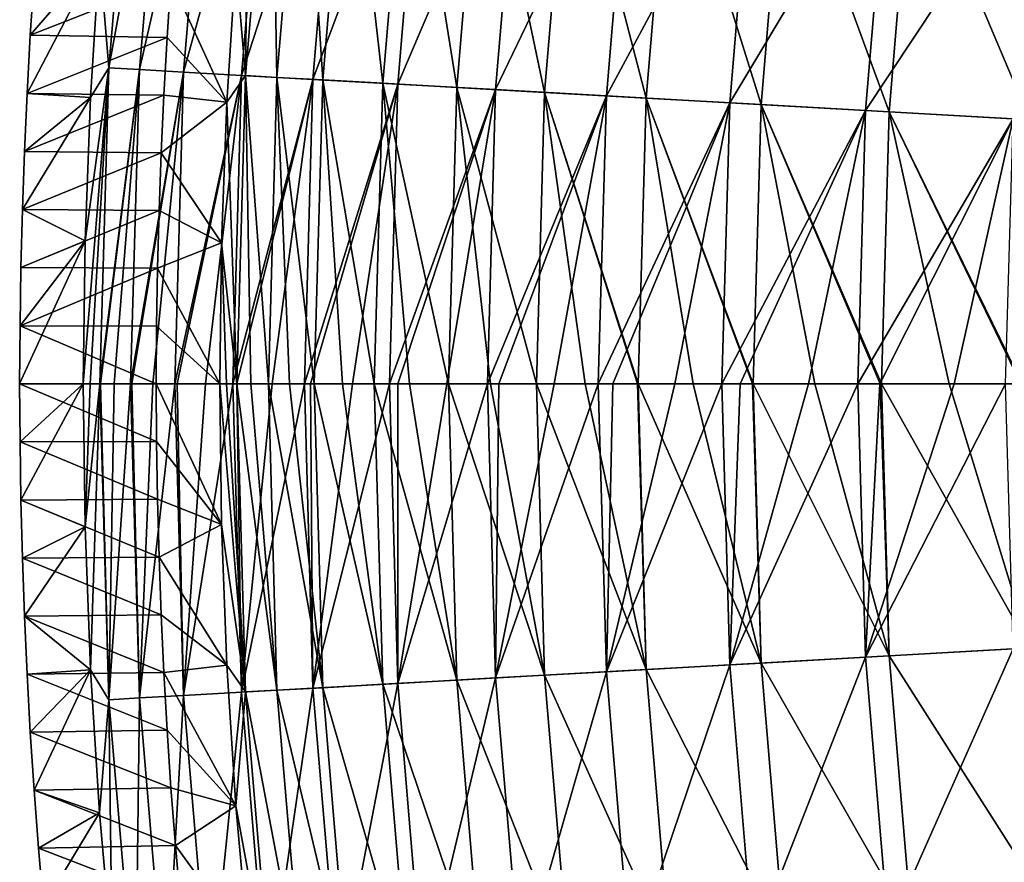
# Model space of a CAD drawing. Header units: millimetres. Extents: x -63 to 63, y -63 to 63.
# Tile 8 of 107: x -63 to -52, y -5 to 4. Entities that reach past the tile are written whole.
import ezdxf

# ---------------------------------------------------------------- set-up
doc = ezdxf.new("R2010")
doc.units = ezdxf.units.MM
doc.header["$LTSCALE"] = 106.095679
for name, color, linetype in [('10', 7, 'CONTINUOUS'), ('11', 7, 'CONTINUOUS'), ('12', 7, 'CONTINUOUS'), ('13', 7, 'CONTINUOUS'), ('5', 7, 'CONTINUOUS'), ('6', 7, 'CONTINUOUS'), ('7', 7, 'CONTINUOUS'), ('8', 7, 'CONTINUOUS'), ('9', 7, 'CONTINUOUS')]:
    doc.layers.add(name, color=color, linetype=linetype)

msp = doc.modelspace()

# ---------------------------------------------------------------- linework, layer by layer
at = {"layer": '10', "linetype": 'Continuous'}
for points in [[(-60.484, 3.092, -42.056), (-61.099, 4.438, -62.004), (-60.385, 4.636, -42.056), (-60.484, 3.092, -42.056)], [(-61.141, 3.804, -62.004), (-61.099, 4.438, -62.004), (-60.484, 3.092, -42.056), (-61.141, 3.804, -62.004)], [(-61.178, 3.171, -62.004), (-61.141, 3.804, -62.004), (-60.484, 3.092, -42.056), (-61.178, 3.171, -62.004)], [(-61.207, 2.537, -62.004), (-61.178, 3.171, -62.004), (-60.484, 3.092, -42.056), (-61.207, 2.537, -62.004)], [(-60.543, 1.547, -42.056), (-61.207, 2.537, -62.004), (-60.484, 3.092, -42.056), (-60.543, 1.547, -42.056)], [(-61.23, 1.903, -62.004), (-61.207, 2.537, -62.004), (-60.543, 1.547, -42.056), (-61.23, 1.903, -62.004)], [(-61.247, 1.269, -62.004), (-61.23, 1.903, -62.004), (-60.543, 1.547, -42.056), (-61.247, 1.269, -62.004)], [(-60.563, 0, -42.056), (-61.247, 1.269, -62.004), (-60.543, 1.547, -42.056), (-60.563, 0, -42.056)], [(-61.256, 0.634, -62.004), (-61.247, 1.269, -62.004), (-60.563, 0, -42.056), (-61.256, 0.634, -62.004)], [(-61.26, 0, -62.004), (-61.256, 0.634, -62.004), (-60.563, 0, -42.056), (-61.26, 0, -62.004)]]:
    msp.add_3dface(points, dxfattribs=at)
at = {"layer": '11', "linetype": 'Continuous'}
for points in [[(-60.281, 3.385, -38.96), (-60.247, 6.177, -42.056), (-59.996, 6.76, -38.96), (-60.281, 3.385, -38.96)], [(-60.281, 3.385, -38.96), (-59.996, 6.76, -38.96), (-59.935, 3.366, -35.874), (-60.281, 3.385, -38.96)], [(-59.996, 6.76, -38.96), (-59.652, 6.721, -35.874), (-59.935, 3.366, -35.874), (-59.996, 6.76, -38.96)], [(-59.652, 6.721, -35.874), (-59.432, 3.338, -32.81), (-59.935, 3.366, -35.874), (-59.652, 6.721, -35.874)], [(-59.151, 6.665, -32.81), (-59.432, 3.338, -32.81), (-59.652, 6.721, -35.874), (-59.151, 6.665, -32.81)], [(-59.151, 6.665, -32.81), (-58.773, 3.301, -29.776), (-59.432, 3.338, -32.81), (-59.151, 6.665, -32.81)], [(-58.495, 6.591, -29.776), (-58.773, 3.301, -29.776), (-59.151, 6.665, -32.81), (-58.495, 6.591, -29.776)], [(-58.495, 6.591, -29.776), (-57.959, 3.255, -26.779), (-58.773, 3.301, -29.776), (-58.495, 6.591, -29.776)], [(-57.686, 6.5, -26.779), (-57.959, 3.255, -26.779), (-58.495, 6.591, -29.776), (-57.686, 6.5, -26.779)], [(-57.686, 6.5, -26.779), (-56.994, 3.201, -23.828), (-57.959, 3.255, -26.779), (-57.686, 6.5, -26.779)], [(-56.725, 6.391, -23.828), (-56.994, 3.201, -23.828), (-57.686, 6.5, -26.779), (-56.725, 6.391, -23.828)], [(-56.725, 6.391, -23.828), (-55.878, 3.138, -20.931), (-56.994, 3.201, -23.828), (-56.725, 6.391, -23.828)], [(-55.615, 6.266, -20.931), (-55.878, 3.138, -20.931), (-56.725, 6.391, -23.828), (-55.615, 6.266, -20.931)], [(-60.385, 4.636, -42.056), (-60.247, 6.177, -42.056), (-60.281, 3.385, -38.96), (-60.385, 4.636, -42.056)], [(-55.615, 6.266, -20.931), (-54.616, 3.067, -18.095), (-55.878, 3.138, -20.931), (-55.615, 6.266, -20.931)], [(-54.359, 6.125, -18.095), (-54.616, 3.067, -18.095), (-55.615, 6.266, -20.931), (-54.359, 6.125, -18.095)], [(-54.359, 6.125, -18.095), (-53.211, 2.988, -15.327), (-54.616, 3.067, -18.095), (-54.359, 6.125, -18.095)], [(-52.96, 5.967, -15.327), (-53.211, 2.988, -15.327), (-54.359, 6.125, -18.095), (-52.96, 5.967, -15.327)], [(-52.96, 5.967, -15.327), (-51.666, 2.901, -12.634), (-53.211, 2.988, -15.327), (-52.96, 5.967, -15.327)], [(-51.422, 5.794, -12.634), (-51.666, 2.901, -12.634), (-52.96, 5.967, -15.327), (-51.422, 5.794, -12.634)], [(-60.484, 3.092, -42.056), (-60.385, 4.636, -42.056), (-60.281, 3.385, -38.96), (-60.484, 3.092, -42.056)], [(-60.376, 0, -38.96), (-60.484, 3.092, -42.056), (-60.281, 3.385, -38.96), (-60.376, 0, -38.96)], [(-60.376, 0, -38.96), (-60.281, 3.385, -38.96), (-60.222, 0, -37.416), (-60.376, 0, -38.96)], [(-60.281, 3.385, -38.96), (-59.935, 3.366, -35.874), (-60.029, 0, -35.874), (-60.281, 3.385, -38.96)], [(-60.281, 3.385, -38.96), (-60.029, 0, -35.874), (-60.222, 0, -37.416), (-60.281, 3.385, -38.96)], [(-59.935, 3.366, -35.874), (-59.798, 0, -34.343), (-60.029, 0, -35.874), (-59.935, 3.366, -35.874)], [(-59.432, 3.338, -32.81), (-59.525, 0, -32.81), (-59.935, 3.366, -35.874), (-59.432, 3.338, -32.81)], [(-59.525, 0, -32.81), (-59.798, 0, -34.343), (-59.935, 3.366, -35.874), (-59.525, 0, -32.81)], [(-59.432, 3.338, -32.81), (-59.216, 0, -31.296), (-59.525, 0, -32.81), (-59.432, 3.338, -32.81)], [(-58.773, 3.301, -29.776), (-58.865, 0, -29.776), (-59.432, 3.338, -32.81), (-58.773, 3.301, -29.776)], [(-58.865, 0, -29.776), (-59.216, 0, -31.296), (-59.432, 3.338, -32.81), (-58.865, 0, -29.776)], [(-58.773, 3.301, -29.776), (-58.48, 0, -28.283), (-58.865, 0, -29.776), (-58.773, 3.301, -29.776)], [(-57.959, 3.255, -26.779), (-58.051, 0, -26.779), (-58.773, 3.301, -29.776), (-57.959, 3.255, -26.779)], [(-58.051, 0, -26.779), (-58.48, 0, -28.283), (-58.773, 3.301, -29.776), (-58.051, 0, -26.779)], [(-57.959, 3.255, -26.779), (-57.59, 0, -25.311), (-58.051, 0, -26.779), (-57.959, 3.255, -26.779)], [(-56.994, 3.201, -23.828), (-57.083, 0, -23.828), (-57.959, 3.255, -26.779), (-56.994, 3.201, -23.828)], [(-57.083, 0, -23.828), (-57.59, 0, -25.311), (-57.959, 3.255, -26.779), (-57.083, 0, -23.828)], [(-57.083, 0, -23.828), (-56.994, 3.201, -23.828), (-56.55, 0, -22.388), (-57.083, 0, -23.828)], [(-55.878, 3.138, -20.931), (-55.966, 0, -20.931), (-56.994, 3.201, -23.828), (-55.878, 3.138, -20.931)], [(-55.966, 0, -20.931), (-55.974, 0, -20.948), (-56.994, 3.201, -23.828), (-55.966, 0, -20.931)], [(-56.994, 3.201, -23.828), (-55.974, 0, -20.948), (-56.55, 0, -22.388), (-56.994, 3.201, -23.828)], [(-55.966, 0, -20.931), (-55.878, 3.138, -20.931), (-55.361, 0, -19.523), (-55.966, 0, -20.931)], [(-54.616, 3.067, -18.095), (-54.702, 0, -18.095), (-55.878, 3.138, -20.931), (-54.616, 3.067, -18.095)], [(-54.702, 0, -18.095), (-54.712, 0, -18.114), (-55.878, 3.138, -20.931), (-54.702, 0, -18.095)], [(-55.878, 3.138, -20.931), (-54.712, 0, -18.114), (-55.361, 0, -19.523), (-55.878, 3.138, -20.931)], [(-60.543, 1.547, -42.056), (-60.484, 3.092, -42.056), (-60.376, 0, -38.96), (-60.543, 1.547, -42.056)], [(-54.702, 0, -18.095), (-54.616, 3.067, -18.095), (-54.027, 0, -16.722), (-54.702, 0, -18.095)], [(-53.211, 2.988, -15.327), (-53.295, 0, -15.327), (-54.616, 3.067, -18.095), (-53.211, 2.988, -15.327)], [(-53.295, 0, -15.327), (-53.307, 0, -15.348), (-54.616, 3.067, -18.095), (-53.295, 0, -15.327)], [(-54.616, 3.067, -18.095), (-53.307, 0, -15.348), (-54.027, 0, -16.722), (-54.616, 3.067, -18.095)], [(-53.295, 0, -15.327), (-53.211, 2.988, -15.327), (-52.552, 0, -13.994), (-53.295, 0, -15.327)], [(-51.666, 2.901, -12.634), (-51.747, 0, -12.634), (-53.211, 2.988, -15.327), (-51.666, 2.901, -12.634)], [(-51.747, 0, -12.634), (-51.762, 0, -12.658), (-53.211, 2.988, -15.327), (-51.747, 0, -12.634)], [(-53.211, 2.988, -15.327), (-51.762, 0, -12.658), (-52.552, 0, -13.994), (-53.211, 2.988, -15.327)], [(-60.563, 0, -42.056), (-60.543, 1.547, -42.056), (-60.489, 0, -40.507), (-60.563, 0, -42.056)], [(-60.489, 0, -40.507), (-60.543, 1.547, -42.056), (-60.376, 0, -38.96), (-60.489, 0, -40.507)]]:
    msp.add_3dface(points, dxfattribs=at)
at = {"layer": '12', "linetype": 'Continuous'}
for points in [[(-60.563, 0, -42.056), (-60.489, 0, -40.507), (-60.281, -3.385, -38.96), (-60.563, 0, -42.056)], [(-60.543, -1.547, -42.056), (-60.563, 0, -42.056), (-60.281, -3.385, -38.96), (-60.543, -1.547, -42.056)], [(-60.489, 0, -40.507), (-60.376, 0, -38.96), (-60.281, -3.385, -38.96), (-60.489, 0, -40.507)], [(-60.376, 0, -38.96), (-60.222, 0, -37.416), (-59.935, -3.366, -35.874), (-60.376, 0, -38.96)], [(-60.281, -3.385, -38.96), (-60.376, 0, -38.96), (-59.935, -3.366, -35.874), (-60.281, -3.385, -38.96)], [(-60.222, 0, -37.416), (-60.029, 0, -35.874), (-59.935, -3.366, -35.874), (-60.222, 0, -37.416)], [(-60.029, 0, -35.874), (-59.798, 0, -34.343), (-59.432, -3.338, -32.81), (-60.029, 0, -35.874)], [(-60.029, 0, -35.874), (-59.432, -3.338, -32.81), (-59.935, -3.366, -35.874), (-60.029, 0, -35.874)], [(-59.798, 0, -34.343), (-59.525, 0, -32.81), (-59.432, -3.338, -32.81), (-59.798, 0, -34.343)], [(-59.525, 0, -32.81), (-59.216, 0, -31.296), (-58.773, -3.301, -29.776), (-59.525, 0, -32.81)], [(-59.525, 0, -32.81), (-58.773, -3.301, -29.776), (-59.432, -3.338, -32.81), (-59.525, 0, -32.81)], [(-59.216, 0, -31.296), (-58.865, 0, -29.776), (-58.773, -3.301, -29.776), (-59.216, 0, -31.296)], [(-58.865, 0, -29.776), (-58.48, 0, -28.283), (-57.959, -3.255, -26.779), (-58.865, 0, -29.776)], [(-58.865, 0, -29.776), (-57.959, -3.255, -26.779), (-58.773, -3.301, -29.776), (-58.865, 0, -29.776)], [(-58.48, 0, -28.283), (-58.051, 0, -26.779), (-57.959, -3.255, -26.779), (-58.48, 0, -28.283)], [(-58.051, 0, -26.779), (-57.59, 0, -25.311), (-56.994, -3.201, -23.828), (-58.051, 0, -26.779)], [(-58.051, 0, -26.779), (-56.994, -3.201, -23.828), (-57.959, -3.255, -26.779), (-58.051, 0, -26.779)], [(-57.59, 0, -25.311), (-57.083, 0, -23.828), (-56.994, -3.201, -23.828), (-57.59, 0, -25.311)], [(-57.083, 0, -23.828), (-56.55, 0, -22.388), (-55.878, -3.138, -20.931), (-57.083, 0, -23.828)], [(-57.083, 0, -23.828), (-55.878, -3.138, -20.931), (-56.994, -3.201, -23.828), (-57.083, 0, -23.828)], [(-56.55, 0, -22.388), (-55.974, 0, -20.948), (-55.878, -3.138, -20.931), (-56.55, 0, -22.388)], [(-55.974, 0, -20.948), (-55.966, 0, -20.931), (-55.878, -3.138, -20.931), (-55.974, 0, -20.948)], [(-55.966, 0, -20.931), (-55.361, 0, -19.523), (-54.616, -3.067, -18.095), (-55.966, 0, -20.931)], [(-55.966, 0, -20.931), (-54.616, -3.067, -18.095), (-55.878, -3.138, -20.931), (-55.966, 0, -20.931)], [(-55.361, 0, -19.523), (-54.712, 0, -18.114), (-54.616, -3.067, -18.095), (-55.361, 0, -19.523)], [(-54.712, 0, -18.114), (-54.702, 0, -18.095), (-54.616, -3.067, -18.095), (-54.712, 0, -18.114)], [(-54.702, 0, -18.095), (-54.027, 0, -16.722), (-53.211, -2.988, -15.327), (-54.702, 0, -18.095)], [(-54.702, 0, -18.095), (-53.211, -2.988, -15.327), (-54.616, -3.067, -18.095), (-54.702, 0, -18.095)], [(-54.027, 0, -16.722), (-53.307, 0, -15.348), (-53.211, -2.988, -15.327), (-54.027, 0, -16.722)], [(-53.307, 0, -15.348), (-53.295, 0, -15.327), (-53.211, -2.988, -15.327), (-53.307, 0, -15.348)], [(-53.295, 0, -15.327), (-52.552, 0, -13.994), (-51.666, -2.901, -12.634), (-53.295, 0, -15.327)], [(-53.295, 0, -15.327), (-51.666, -2.901, -12.634), (-53.211, -2.988, -15.327), (-53.295, 0, -15.327)], [(-52.552, 0, -13.994), (-51.762, 0, -12.658), (-51.666, -2.901, -12.634), (-52.552, 0, -13.994)], [(-60.484, -3.092, -42.056), (-60.543, -1.547, -42.056), (-60.281, -3.385, -38.96), (-60.484, -3.092, -42.056)], [(-51.666, -2.901, -12.634), (-51.422, -5.794, -12.634), (-53.211, -2.988, -15.327), (-51.666, -2.901, -12.634)], [(-53.211, -2.988, -15.327), (-52.96, -5.967, -15.327), (-54.616, -3.067, -18.095), (-53.211, -2.988, -15.327)], [(-53.211, -2.988, -15.327), (-51.422, -5.794, -12.634), (-52.96, -5.967, -15.327), (-53.211, -2.988, -15.327)], [(-60.385, -4.636, -42.056), (-60.484, -3.092, -42.056), (-60.281, -3.385, -38.96), (-60.385, -4.636, -42.056)], [(-54.616, -3.067, -18.095), (-54.359, -6.125, -18.095), (-55.878, -3.138, -20.931), (-54.616, -3.067, -18.095)], [(-54.616, -3.067, -18.095), (-52.96, -5.967, -15.327), (-54.359, -6.125, -18.095), (-54.616, -3.067, -18.095)], [(-56.994, -3.201, -23.828), (-56.725, -6.391, -23.828), (-57.959, -3.255, -26.779), (-56.994, -3.201, -23.828)], [(-55.878, -3.138, -20.931), (-55.615, -6.266, -20.931), (-56.994, -3.201, -23.828), (-55.878, -3.138, -20.931)], [(-56.994, -3.201, -23.828), (-55.615, -6.266, -20.931), (-56.725, -6.391, -23.828), (-56.994, -3.201, -23.828)], [(-55.878, -3.138, -20.931), (-54.359, -6.125, -18.095), (-55.615, -6.266, -20.931), (-55.878, -3.138, -20.931)], [(-59.432, -3.338, -32.81), (-59.151, -6.665, -32.81), (-59.935, -3.366, -35.874), (-59.432, -3.338, -32.81)], [(-58.773, -3.301, -29.776), (-58.495, -6.591, -29.776), (-59.432, -3.338, -32.81), (-58.773, -3.301, -29.776)], [(-59.432, -3.338, -32.81), (-58.495, -6.591, -29.776), (-59.151, -6.665, -32.81), (-59.432, -3.338, -32.81)], [(-57.959, -3.255, -26.779), (-57.686, -6.5, -26.779), (-58.773, -3.301, -29.776), (-57.959, -3.255, -26.779)], [(-58.773, -3.301, -29.776), (-57.686, -6.5, -26.779), (-58.495, -6.591, -29.776), (-58.773, -3.301, -29.776)], [(-57.959, -3.255, -26.779), (-56.725, -6.391, -23.828), (-57.686, -6.5, -26.779), (-57.959, -3.255, -26.779)], [(-59.996, -6.76, -38.96), (-60.385, -4.636, -42.056), (-60.281, -3.385, -38.96), (-59.996, -6.76, -38.96)], [(-60.281, -3.385, -38.96), (-59.935, -3.366, -35.874), (-59.652, -6.721, -35.874), (-60.281, -3.385, -38.96)], [(-59.996, -6.76, -38.96), (-60.281, -3.385, -38.96), (-59.652, -6.721, -35.874), (-59.996, -6.76, -38.96)], [(-59.935, -3.366, -35.874), (-59.151, -6.665, -32.81), (-59.652, -6.721, -35.874), (-59.935, -3.366, -35.874)], [(-60.247, -6.177, -42.056), (-60.385, -4.636, -42.056), (-59.996, -6.76, -38.96), (-60.247, -6.177, -42.056)]]:
    msp.add_3dface(points, dxfattribs=at)
at = {"layer": '13', "linetype": 'Continuous'}
for points in [[(-61.256, -0.634, -62.004), (-61.26, 0, -62.004), (-60.543, -1.547, -42.056), (-61.256, -0.634, -62.004)], [(-61.26, 0, -62.004), (-60.563, 0, -42.056), (-60.543, -1.547, -42.056), (-61.26, 0, -62.004)], [(-61.247, -1.269, -62.004), (-61.256, -0.634, -62.004), (-60.543, -1.547, -42.056), (-61.247, -1.269, -62.004)], [(-61.23, -1.903, -62.004), (-61.247, -1.269, -62.004), (-60.543, -1.547, -42.056), (-61.23, -1.903, -62.004)], [(-61.23, -1.903, -62.004), (-60.543, -1.547, -42.056), (-60.484, -3.092, -42.056), (-61.23, -1.903, -62.004)], [(-61.207, -2.537, -62.004), (-61.23, -1.903, -62.004), (-60.484, -3.092, -42.056), (-61.207, -2.537, -62.004)], [(-61.178, -3.171, -62.004), (-61.207, -2.537, -62.004), (-60.484, -3.092, -42.056), (-61.178, -3.171, -62.004)], [(-61.178, -3.171, -62.004), (-60.484, -3.092, -42.056), (-60.385, -4.636, -42.056), (-61.178, -3.171, -62.004)], [(-61.141, -3.804, -62.004), (-61.178, -3.171, -62.004), (-60.385, -4.636, -42.056), (-61.141, -3.804, -62.004)], [(-61.099, -4.438, -62.004), (-61.141, -3.804, -62.004), (-60.385, -4.636, -42.056), (-61.099, -4.438, -62.004)], [(-61.049, -5.07, -62.004), (-61.099, -4.438, -62.004), (-60.385, -4.636, -42.056), (-61.049, -5.07, -62.004)], [(-61.049, -5.07, -62.004), (-60.385, -4.636, -42.056), (-60.247, -6.177, -42.056), (-61.049, -5.07, -62.004)], [(-60.994, -5.702, -62.004), (-61.049, -5.07, -62.004), (-60.247, -6.177, -42.056), (-60.994, -5.702, -62.004)]]:
    msp.add_3dface(points, dxfattribs=at)
at = {"layer": '5', "linetype": 'Continuous'}
for points in [[(-62.761, 0, -62.004), (-62.757, -0.638, -62.004), (-62.062, 0, -42.004), (-62.761, 0, -62.004)], [(-62.757, -0.638, -62.004), (-62.748, -1.277, -62.004), (-62.062, 0, -42.004), (-62.757, -0.638, -62.004)], [(-62.062, 0, -42.004), (-62.748, -1.277, -62.004), (-62.042, -1.572, -42.004), (-62.062, 0, -42.004)], [(-62.748, -1.277, -62.004), (-62.731, -1.915, -62.004), (-62.042, -1.572, -42.004), (-62.748, -1.277, -62.004)], [(-62.731, -1.915, -62.004), (-62.709, -2.553, -62.004), (-62.042, -1.572, -42.004), (-62.731, -1.915, -62.004)], [(-62.042, -1.572, -42.004), (-62.709, -2.553, -62.004), (-61.983, -3.143, -42.004), (-62.042, -1.572, -42.004)], [(-62.709, -2.553, -62.004), (-62.679, -3.19, -62.004), (-61.983, -3.143, -42.004), (-62.709, -2.553, -62.004)], [(-62.679, -3.19, -62.004), (-62.644, -3.828, -62.004), (-61.983, -3.143, -42.004), (-62.679, -3.19, -62.004)], [(-62.644, -3.828, -62.004), (-62.602, -4.465, -62.004), (-61.983, -3.143, -42.004), (-62.644, -3.828, -62.004)], [(-61.983, -3.143, -42.004), (-62.602, -4.465, -62.004), (-61.883, -4.713, -42.004), (-61.983, -3.143, -42.004)], [(-62.602, -4.465, -62.004), (-62.553, -5.101, -62.004), (-61.883, -4.713, -42.004), (-62.602, -4.465, -62.004)], [(-62.553, -5.101, -62.004), (-62.498, -5.737, -62.004), (-61.883, -4.713, -42.004), (-62.553, -5.101, -62.004)], [(-61.883, -4.713, -42.004), (-62.498, -5.737, -62.004), (-61.744, -6.279, -42.004), (-61.883, -4.713, -42.004)]]:
    msp.add_3dface(points, dxfattribs=at)
at = {"layer": '6', "linetype": 'Continuous'}
for points in [[(-51.849, -2.912, -10.119), (-51.931, 0, -10.119), (-53.471, -3.003, -12.735), (-51.849, -2.912, -10.119)], [(-51.931, 0, -10.119), (-52.494, 0, -10.993), (-53.471, -3.003, -12.735), (-51.931, 0, -10.119)], [(-53.471, -3.003, -12.735), (-52.494, 0, -10.993), (-53.312, 0, -12.325), (-53.471, -3.003, -12.735)], [(-62.062, 0, -42.004), (-62.042, -1.572, -42.004), (-61.988, 0, -40.442), (-62.062, 0, -42.004)], [(-62.042, -1.572, -42.004), (-61.983, -3.143, -42.004), (-61.879, 0, -38.933), (-62.042, -1.572, -42.004)], [(-61.988, 0, -40.442), (-62.042, -1.572, -42.004), (-61.879, 0, -38.933), (-61.988, 0, -40.442)], [(-61.879, 0, -38.933), (-61.983, -3.143, -42.004), (-61.781, -3.47, -38.933), (-61.879, 0, -38.933)], [(-61.879, 0, -38.933), (-61.781, -3.47, -38.933), (-61.874, 0, -38.883), (-61.879, 0, -38.933)], [(-61.781, -3.47, -38.933), (-61.722, 0, -37.327), (-61.874, 0, -38.883), (-61.781, -3.47, -38.933)], [(-61.781, -3.47, -38.933), (-61.446, -3.451, -35.872), (-61.543, 0, -35.872), (-61.781, -3.47, -38.933)], [(-61.781, -3.47, -38.933), (-61.543, 0, -35.872), (-61.722, 0, -37.327), (-61.781, -3.47, -38.933)], [(-61.543, 0, -35.872), (-61.446, -3.451, -35.872), (-61.53, 0, -35.775), (-61.543, 0, -35.872)], [(-61.446, -3.451, -35.872), (-61.299, 0, -34.229), (-61.53, 0, -35.775), (-61.446, -3.451, -35.872)], [(-60.96, -3.423, -32.831), (-61.056, 0, -32.831), (-61.446, -3.451, -35.872), (-60.96, -3.423, -32.831)], [(-61.056, 0, -32.831), (-61.299, 0, -34.229), (-61.446, -3.451, -35.872), (-61.056, 0, -32.831)], [(-61.056, 0, -32.831), (-60.96, -3.423, -32.831), (-61.029, 0, -32.689), (-61.056, 0, -32.831)], [(-60.96, -3.423, -32.831), (-60.721, 0, -31.156), (-61.029, 0, -32.689), (-60.96, -3.423, -32.831)], [(-60.324, -3.388, -29.818), (-60.419, 0, -29.818), (-60.96, -3.423, -32.831), (-60.324, -3.388, -29.818)], [(-60.419, 0, -29.818), (-60.721, 0, -31.156), (-60.96, -3.423, -32.831), (-60.419, 0, -29.818)], [(-60.419, 0, -29.818), (-60.324, -3.388, -29.818), (-60.374, 0, -29.631), (-60.419, 0, -29.818)], [(-60.324, -3.388, -29.818), (-59.989, 0, -28.116), (-60.374, 0, -29.631), (-60.324, -3.388, -29.818)], [(-59.539, -3.344, -26.841), (-59.633, 0, -26.841), (-60.324, -3.388, -29.818), (-59.539, -3.344, -26.841)], [(-59.633, 0, -26.841), (-59.989, 0, -28.116), (-60.324, -3.388, -29.818), (-59.633, 0, -26.841)], [(-59.633, 0, -26.841), (-59.539, -3.344, -26.841), (-59.565, 0, -26.611), (-59.633, 0, -26.841)], [(-59.539, -3.344, -26.841), (-59.104, 0, -25.117), (-59.565, 0, -26.611), (-59.539, -3.344, -26.841)], [(-58.608, -3.291, -23.906), (-58.7, 0, -23.906), (-59.539, -3.344, -26.841), (-58.608, -3.291, -23.906)], [(-58.7, 0, -23.906), (-59.104, 0, -25.117), (-59.539, -3.344, -26.841), (-58.7, 0, -23.906)], [(-58.7, 0, -23.906), (-58.608, -3.291, -23.906), (-58.606, 0, -23.635), (-58.7, 0, -23.906)], [(-57.533, -3.231, -21.021), (-57.623, 0, -21.021), (-58.608, -3.291, -23.906), (-57.533, -3.231, -21.021)], [(-57.623, 0, -21.021), (-58.07, 0, -22.166), (-58.608, -3.291, -23.906), (-57.623, 0, -21.021)], [(-58.608, -3.291, -23.906), (-58.07, 0, -22.166), (-58.606, 0, -23.635), (-58.608, -3.291, -23.906)], [(-57.623, 0, -21.021), (-57.533, -3.231, -21.021), (-57.498, 0, -20.711), (-57.623, 0, -21.021)], [(-56.316, -3.163, -18.193), (-56.405, 0, -18.193), (-57.533, -3.231, -21.021), (-56.316, -3.163, -18.193)], [(-56.405, 0, -18.193), (-56.889, 0, -19.271), (-57.533, -3.231, -21.021), (-56.405, 0, -18.193)], [(-57.533, -3.231, -21.021), (-56.889, 0, -19.271), (-57.498, 0, -20.711), (-57.533, -3.231, -21.021)], [(-56.405, 0, -18.193), (-56.316, -3.163, -18.193), (-56.244, 0, -17.846), (-56.405, 0, -18.193)], [(-54.961, -3.087, -15.428), (-55.048, 0, -15.428), (-56.316, -3.163, -18.193), (-54.961, -3.087, -15.428)], [(-55.048, 0, -15.428), (-55.564, 0, -16.439), (-56.316, -3.163, -18.193), (-55.048, 0, -15.428)], [(-56.316, -3.163, -18.193), (-55.564, 0, -16.439), (-56.244, 0, -17.846), (-56.316, -3.163, -18.193)], [(-55.048, 0, -15.428), (-54.961, -3.087, -15.428), (-54.848, 0, -15.049), (-55.048, 0, -15.428)], [(-53.471, -3.003, -12.735), (-53.555, 0, -12.735), (-54.961, -3.087, -15.428), (-53.471, -3.003, -12.735)], [(-53.555, 0, -12.735), (-54.097, 0, -13.677), (-54.961, -3.087, -15.428), (-53.555, 0, -12.735)], [(-54.961, -3.087, -15.428), (-54.097, 0, -13.677), (-54.848, 0, -15.049), (-54.961, -3.087, -15.428)], [(-53.555, 0, -12.735), (-53.471, -3.003, -12.735), (-53.312, 0, -12.325), (-53.555, 0, -12.735)], [(-53.218, -5.996, -12.735), (-51.849, -2.912, -10.119), (-53.471, -3.003, -12.735), (-53.218, -5.996, -12.735)], [(-51.604, -5.814, -10.119), (-51.849, -2.912, -10.119), (-53.218, -5.996, -12.735), (-51.604, -5.814, -10.119)], [(-54.702, -6.163, -15.428), (-53.471, -3.003, -12.735), (-54.961, -3.087, -15.428), (-54.702, -6.163, -15.428)], [(-53.218, -5.996, -12.735), (-53.471, -3.003, -12.735), (-54.702, -6.163, -15.428), (-53.218, -5.996, -12.735)], [(-56.05, -6.315, -18.193), (-54.961, -3.087, -15.428), (-56.316, -3.163, -18.193), (-56.05, -6.315, -18.193)], [(-54.702, -6.163, -15.428), (-54.961, -3.087, -15.428), (-56.05, -6.315, -18.193), (-54.702, -6.163, -15.428)], [(-61.983, -3.143, -42.004), (-61.883, -4.713, -42.004), (-61.781, -3.47, -38.933), (-61.983, -3.143, -42.004)], [(-58.331, -6.572, -23.906), (-57.533, -3.231, -21.021), (-58.608, -3.291, -23.906), (-58.331, -6.572, -23.906)], [(-57.261, -6.452, -21.021), (-57.533, -3.231, -21.021), (-58.331, -6.572, -23.906), (-57.261, -6.452, -21.021)], [(-57.261, -6.452, -21.021), (-56.316, -3.163, -18.193), (-57.533, -3.231, -21.021), (-57.261, -6.452, -21.021)], [(-56.05, -6.315, -18.193), (-56.316, -3.163, -18.193), (-57.261, -6.452, -21.021), (-56.05, -6.315, -18.193)], [(-60.039, -6.765, -29.818), (-59.539, -3.344, -26.841), (-60.324, -3.388, -29.818), (-60.039, -6.765, -29.818)], [(-59.258, -6.677, -26.841), (-59.539, -3.344, -26.841), (-60.039, -6.765, -29.818), (-59.258, -6.677, -26.841)], [(-59.258, -6.677, -26.841), (-58.608, -3.291, -23.906), (-59.539, -3.344, -26.841), (-59.258, -6.677, -26.841)], [(-58.331, -6.572, -23.906), (-58.608, -3.291, -23.906), (-59.258, -6.677, -26.841), (-58.331, -6.572, -23.906)], [(-61.781, -3.47, -38.933), (-61.49, -6.928, -38.933), (-61.446, -3.451, -35.872), (-61.781, -3.47, -38.933)], [(-61.49, -6.928, -38.933), (-61.156, -6.891, -35.872), (-61.446, -3.451, -35.872), (-61.49, -6.928, -38.933)], [(-61.156, -6.891, -35.872), (-60.96, -3.423, -32.831), (-61.446, -3.451, -35.872), (-61.156, -6.891, -35.872)], [(-60.672, -6.836, -32.831), (-60.96, -3.423, -32.831), (-61.156, -6.891, -35.872), (-60.672, -6.836, -32.831)], [(-60.672, -6.836, -32.831), (-60.324, -3.388, -29.818), (-60.96, -3.423, -32.831), (-60.672, -6.836, -32.831)], [(-60.039, -6.765, -29.818), (-60.324, -3.388, -29.818), (-60.672, -6.836, -32.831), (-60.039, -6.765, -29.818)], [(-61.883, -4.713, -42.004), (-61.744, -6.279, -42.004), (-61.781, -3.47, -38.933), (-61.883, -4.713, -42.004)], [(-61.781, -3.47, -38.933), (-61.744, -6.279, -42.004), (-61.49, -6.928, -38.933), (-61.781, -3.47, -38.933)]]:
    msp.add_3dface(points, dxfattribs=at)
at = {"layer": '7', "linetype": 'Continuous'}
for points in [[(-61.49, 6.928, -38.933), (-61.883, 4.713, -42.004), (-61.781, 3.47, -38.933), (-61.49, 6.928, -38.933)], [(-61.49, 6.928, -38.933), (-61.781, 3.47, -38.933), (-61.156, 6.891, -35.872), (-61.49, 6.928, -38.933)], [(-61.781, 3.47, -38.933), (-61.446, 3.451, -35.872), (-61.156, 6.891, -35.872), (-61.781, 3.47, -38.933)], [(-61.446, 3.451, -35.872), (-60.672, 6.836, -32.831), (-61.156, 6.891, -35.872), (-61.446, 3.451, -35.872)], [(-60.96, 3.423, -32.831), (-60.672, 6.836, -32.831), (-61.446, 3.451, -35.872), (-60.96, 3.423, -32.831)], [(-60.96, 3.423, -32.831), (-60.039, 6.765, -29.818), (-60.672, 6.836, -32.831), (-60.96, 3.423, -32.831)], [(-60.324, 3.388, -29.818), (-60.039, 6.765, -29.818), (-60.96, 3.423, -32.831), (-60.324, 3.388, -29.818)], [(-60.324, 3.388, -29.818), (-59.258, 6.677, -26.841), (-60.039, 6.765, -29.818), (-60.324, 3.388, -29.818)], [(-59.539, 3.344, -26.841), (-59.258, 6.677, -26.841), (-60.324, 3.388, -29.818), (-59.539, 3.344, -26.841)], [(-59.539, 3.344, -26.841), (-58.331, 6.572, -23.906), (-59.258, 6.677, -26.841), (-59.539, 3.344, -26.841)], [(-58.608, 3.291, -23.906), (-58.331, 6.572, -23.906), (-59.539, 3.344, -26.841), (-58.608, 3.291, -23.906)], [(-58.608, 3.291, -23.906), (-57.261, 6.452, -21.021), (-58.331, 6.572, -23.906), (-58.608, 3.291, -23.906)], [(-57.533, 3.231, -21.021), (-57.261, 6.452, -21.021), (-58.608, 3.291, -23.906), (-57.533, 3.231, -21.021)], [(-57.533, 3.231, -21.021), (-56.05, 6.315, -18.193), (-57.261, 6.452, -21.021), (-57.533, 3.231, -21.021)], [(-56.316, 3.163, -18.193), (-56.05, 6.315, -18.193), (-57.533, 3.231, -21.021), (-56.316, 3.163, -18.193)], [(-56.316, 3.163, -18.193), (-54.702, 6.163, -15.428), (-56.05, 6.315, -18.193), (-56.316, 3.163, -18.193)], [(-54.961, 3.087, -15.428), (-54.702, 6.163, -15.428), (-56.316, 3.163, -18.193), (-54.961, 3.087, -15.428)], [(-54.961, 3.087, -15.428), (-53.218, 5.996, -12.735), (-54.702, 6.163, -15.428), (-54.961, 3.087, -15.428)], [(-53.471, 3.003, -12.735), (-53.218, 5.996, -12.735), (-54.961, 3.087, -15.428), (-53.471, 3.003, -12.735)], [(-53.471, 3.003, -12.735), (-51.604, 5.814, -10.119), (-53.218, 5.996, -12.735), (-53.471, 3.003, -12.735)], [(-51.849, 2.912, -10.119), (-51.604, 5.814, -10.119), (-53.471, 3.003, -12.735), (-51.849, 2.912, -10.119)], [(-61.883, 4.713, -42.004), (-61.983, 3.143, -42.004), (-61.781, 3.47, -38.933), (-61.883, 4.713, -42.004)], [(-62.062, 0, -42.004), (-61.988, 0, -40.442), (-61.781, 3.47, -38.933), (-62.062, 0, -42.004)], [(-62.042, 1.572, -42.004), (-62.062, 0, -42.004), (-61.781, 3.47, -38.933), (-62.042, 1.572, -42.004)], [(-61.983, 3.143, -42.004), (-62.042, 1.572, -42.004), (-61.781, 3.47, -38.933), (-61.983, 3.143, -42.004)], [(-61.988, 0, -40.442), (-61.879, 0, -38.933), (-61.781, 3.47, -38.933), (-61.988, 0, -40.442)], [(-61.781, 3.47, -38.933), (-61.879, 0, -38.933), (-61.446, 3.451, -35.872), (-61.781, 3.47, -38.933)], [(-61.879, 0, -38.933), (-61.874, 0, -38.883), (-61.446, 3.451, -35.872), (-61.879, 0, -38.933)], [(-61.874, 0, -38.883), (-61.722, 0, -37.327), (-61.446, 3.451, -35.872), (-61.874, 0, -38.883)], [(-61.722, 0, -37.327), (-61.543, 0, -35.872), (-61.446, 3.451, -35.872), (-61.722, 0, -37.327)], [(-61.543, 0, -35.872), (-60.96, 3.423, -32.831), (-61.446, 3.451, -35.872), (-61.543, 0, -35.872)], [(-61.543, 0, -35.872), (-61.53, 0, -35.775), (-60.96, 3.423, -32.831), (-61.543, 0, -35.872)], [(-61.53, 0, -35.775), (-61.299, 0, -34.229), (-60.96, 3.423, -32.831), (-61.53, 0, -35.775)], [(-61.299, 0, -34.229), (-61.056, 0, -32.831), (-60.96, 3.423, -32.831), (-61.299, 0, -34.229)], [(-61.056, 0, -32.831), (-60.324, 3.388, -29.818), (-60.96, 3.423, -32.831), (-61.056, 0, -32.831)], [(-61.056, 0, -32.831), (-61.029, 0, -32.689), (-60.324, 3.388, -29.818), (-61.056, 0, -32.831)], [(-61.029, 0, -32.689), (-60.721, 0, -31.156), (-60.324, 3.388, -29.818), (-61.029, 0, -32.689)], [(-60.721, 0, -31.156), (-60.419, 0, -29.818), (-60.324, 3.388, -29.818), (-60.721, 0, -31.156)], [(-60.419, 0, -29.818), (-59.539, 3.344, -26.841), (-60.324, 3.388, -29.818), (-60.419, 0, -29.818)], [(-60.419, 0, -29.818), (-60.374, 0, -29.631), (-59.539, 3.344, -26.841), (-60.419, 0, -29.818)], [(-60.374, 0, -29.631), (-59.989, 0, -28.116), (-59.539, 3.344, -26.841), (-60.374, 0, -29.631)], [(-59.989, 0, -28.116), (-59.633, 0, -26.841), (-59.539, 3.344, -26.841), (-59.989, 0, -28.116)], [(-59.633, 0, -26.841), (-58.608, 3.291, -23.906), (-59.539, 3.344, -26.841), (-59.633, 0, -26.841)], [(-59.633, 0, -26.841), (-59.565, 0, -26.611), (-58.608, 3.291, -23.906), (-59.633, 0, -26.841)], [(-59.565, 0, -26.611), (-59.104, 0, -25.117), (-58.608, 3.291, -23.906), (-59.565, 0, -26.611)], [(-59.104, 0, -25.117), (-58.7, 0, -23.906), (-58.608, 3.291, -23.906), (-59.104, 0, -25.117)], [(-58.7, 0, -23.906), (-57.533, 3.231, -21.021), (-58.608, 3.291, -23.906), (-58.7, 0, -23.906)], [(-58.7, 0, -23.906), (-58.606, 0, -23.635), (-57.533, 3.231, -21.021), (-58.7, 0, -23.906)], [(-58.606, 0, -23.635), (-58.07, 0, -22.166), (-57.533, 3.231, -21.021), (-58.606, 0, -23.635)], [(-58.07, 0, -22.166), (-57.623, 0, -21.021), (-57.533, 3.231, -21.021), (-58.07, 0, -22.166)], [(-57.623, 0, -21.021), (-56.316, 3.163, -18.193), (-57.533, 3.231, -21.021), (-57.623, 0, -21.021)], [(-57.623, 0, -21.021), (-57.498, 0, -20.711), (-56.316, 3.163, -18.193), (-57.623, 0, -21.021)], [(-57.498, 0, -20.711), (-56.889, 0, -19.271), (-56.316, 3.163, -18.193), (-57.498, 0, -20.711)], [(-56.889, 0, -19.271), (-56.405, 0, -18.193), (-56.316, 3.163, -18.193), (-56.889, 0, -19.271)], [(-56.405, 0, -18.193), (-54.961, 3.087, -15.428), (-56.316, 3.163, -18.193), (-56.405, 0, -18.193)], [(-56.405, 0, -18.193), (-56.244, 0, -17.846), (-54.961, 3.087, -15.428), (-56.405, 0, -18.193)], [(-56.244, 0, -17.846), (-55.564, 0, -16.439), (-54.961, 3.087, -15.428), (-56.244, 0, -17.846)], [(-55.564, 0, -16.439), (-55.048, 0, -15.428), (-54.961, 3.087, -15.428), (-55.564, 0, -16.439)], [(-55.048, 0, -15.428), (-53.471, 3.003, -12.735), (-54.961, 3.087, -15.428), (-55.048, 0, -15.428)], [(-55.048, 0, -15.428), (-54.848, 0, -15.049), (-53.471, 3.003, -12.735), (-55.048, 0, -15.428)], [(-54.848, 0, -15.049), (-54.097, 0, -13.677), (-53.471, 3.003, -12.735), (-54.848, 0, -15.049)], [(-54.097, 0, -13.677), (-53.555, 0, -12.735), (-53.471, 3.003, -12.735), (-54.097, 0, -13.677)], [(-53.555, 0, -12.735), (-51.849, 2.912, -10.119), (-53.471, 3.003, -12.735), (-53.555, 0, -12.735)], [(-53.555, 0, -12.735), (-53.312, 0, -12.325), (-51.849, 2.912, -10.119), (-53.555, 0, -12.735)], [(-53.312, 0, -12.325), (-52.494, 0, -10.993), (-51.849, 2.912, -10.119), (-53.312, 0, -12.325)], [(-52.494, 0, -10.993), (-51.931, 0, -10.119), (-51.849, 2.912, -10.119), (-52.494, 0, -10.993)]]:
    msp.add_3dface(points, dxfattribs=at)
at = {"layer": '8', "linetype": 'Continuous'}
for points in [[(-61.983, 3.143, -42.004), (-61.883, 4.713, -42.004), (-62.679, 3.19, -62.004), (-61.983, 3.143, -42.004)], [(-62.679, 3.19, -62.004), (-61.883, 4.713, -42.004), (-62.644, 3.828, -62.004), (-62.679, 3.19, -62.004)], [(-62.644, 3.828, -62.004), (-61.883, 4.713, -42.004), (-62.602, 4.465, -62.004), (-62.644, 3.828, -62.004)], [(-62.042, 1.572, -42.004), (-61.983, 3.143, -42.004), (-62.731, 1.915, -62.004), (-62.042, 1.572, -42.004)], [(-62.731, 1.915, -62.004), (-61.983, 3.143, -42.004), (-62.709, 2.553, -62.004), (-62.731, 1.915, -62.004)], [(-62.709, 2.553, -62.004), (-61.983, 3.143, -42.004), (-62.679, 3.19, -62.004), (-62.709, 2.553, -62.004)], [(-62.748, 1.277, -62.004), (-62.042, 1.572, -42.004), (-62.731, 1.915, -62.004), (-62.748, 1.277, -62.004)], [(-62.761, 0, -62.004), (-62.062, 0, -42.004), (-62.042, 1.572, -42.004), (-62.761, 0, -62.004)], [(-62.761, 0, -62.004), (-62.042, 1.572, -42.004), (-62.757, 0.638, -62.004), (-62.761, 0, -62.004)], [(-62.757, 0.638, -62.004), (-62.042, 1.572, -42.004), (-62.748, 1.277, -62.004), (-62.757, 0.638, -62.004)]]:
    msp.add_3dface(points, dxfattribs=at)
at = {"layer": '9', "linetype": 'Continuous'}
for points in [[(-62.644, 3.828, -62.004), (-62.602, 4.465, -62.004), (-61.099, 4.438, -62.004), (-62.644, 3.828, -62.004)], [(-61.141, 3.804, -62.004), (-62.644, 3.828, -62.004), (-61.099, 4.438, -62.004), (-61.141, 3.804, -62.004)], [(-62.679, 3.19, -62.004), (-62.644, 3.828, -62.004), (-61.141, 3.804, -62.004), (-62.679, 3.19, -62.004)], [(-61.178, 3.171, -62.004), (-62.679, 3.19, -62.004), (-61.141, 3.804, -62.004), (-61.178, 3.171, -62.004)], [(-62.709, 2.553, -62.004), (-62.679, 3.19, -62.004), (-61.178, 3.171, -62.004), (-62.709, 2.553, -62.004)], [(-61.207, 2.537, -62.004), (-62.709, 2.553, -62.004), (-61.178, 3.171, -62.004), (-61.207, 2.537, -62.004)], [(-62.731, 1.915, -62.004), (-62.709, 2.553, -62.004), (-61.207, 2.537, -62.004), (-62.731, 1.915, -62.004)], [(-61.23, 1.903, -62.004), (-62.731, 1.915, -62.004), (-61.207, 2.537, -62.004), (-61.23, 1.903, -62.004)], [(-62.748, 1.277, -62.004), (-62.731, 1.915, -62.004), (-61.23, 1.903, -62.004), (-62.748, 1.277, -62.004)], [(-61.247, 1.269, -62.004), (-62.748, 1.277, -62.004), (-61.23, 1.903, -62.004), (-61.247, 1.269, -62.004)], [(-62.757, 0.638, -62.004), (-62.748, 1.277, -62.004), (-61.247, 1.269, -62.004), (-62.757, 0.638, -62.004)], [(-61.256, 0.634, -62.004), (-62.757, 0.638, -62.004), (-61.247, 1.269, -62.004), (-61.256, 0.634, -62.004)], [(-62.761, 0, -62.004), (-62.757, 0.638, -62.004), (-61.26, 0, -62.004), (-62.761, 0, -62.004)], [(-61.26, 0, -62.004), (-62.757, 0.638, -62.004), (-61.256, 0.634, -62.004), (-61.26, 0, -62.004)], [(-62.757, -0.638, -62.004), (-62.761, 0, -62.004), (-61.256, -0.634, -62.004), (-62.757, -0.638, -62.004)], [(-62.761, 0, -62.004), (-61.26, 0, -62.004), (-61.256, -0.634, -62.004), (-62.761, 0, -62.004)], [(-61.247, -1.269, -62.004), (-62.757, -0.638, -62.004), (-61.256, -0.634, -62.004), (-61.247, -1.269, -62.004)], [(-62.748, -1.277, -62.004), (-62.757, -0.638, -62.004), (-61.247, -1.269, -62.004), (-62.748, -1.277, -62.004)], [(-61.23, -1.903, -62.004), (-62.748, -1.277, -62.004), (-61.247, -1.269, -62.004), (-61.23, -1.903, -62.004)], [(-62.731, -1.915, -62.004), (-62.748, -1.277, -62.004), (-61.23, -1.903, -62.004), (-62.731, -1.915, -62.004)], [(-61.207, -2.537, -62.004), (-62.731, -1.915, -62.004), (-61.23, -1.903, -62.004), (-61.207, -2.537, -62.004)], [(-62.709, -2.553, -62.004), (-62.731, -1.915, -62.004), (-61.207, -2.537, -62.004), (-62.709, -2.553, -62.004)], [(-61.178, -3.171, -62.004), (-62.709, -2.553, -62.004), (-61.207, -2.537, -62.004), (-61.178, -3.171, -62.004)], [(-62.679, -3.19, -62.004), (-62.709, -2.553, -62.004), (-61.178, -3.171, -62.004), (-62.679, -3.19, -62.004)], [(-61.141, -3.804, -62.004), (-62.679, -3.19, -62.004), (-61.178, -3.171, -62.004), (-61.141, -3.804, -62.004)], [(-62.644, -3.828, -62.004), (-62.679, -3.19, -62.004), (-61.141, -3.804, -62.004), (-62.644, -3.828, -62.004)], [(-61.099, -4.438, -62.004), (-62.644, -3.828, -62.004), (-61.141, -3.804, -62.004), (-61.099, -4.438, -62.004)], [(-62.602, -4.465, -62.004), (-62.644, -3.828, -62.004), (-61.099, -4.438, -62.004), (-62.602, -4.465, -62.004)], [(-61.049, -5.07, -62.004), (-62.602, -4.465, -62.004), (-61.099, -4.438, -62.004), (-61.049, -5.07, -62.004)], [(-62.553, -5.101, -62.004), (-62.602, -4.465, -62.004), (-61.049, -5.07, -62.004), (-62.553, -5.101, -62.004)], [(-60.994, -5.702, -62.004), (-62.553, -5.101, -62.004), (-61.049, -5.07, -62.004), (-60.994, -5.702, -62.004)], [(-62.498, -5.737, -62.004), (-62.553, -5.101, -62.004), (-60.994, -5.702, -62.004), (-62.498, -5.737, -62.004)]]:
    msp.add_3dface(points, dxfattribs=at)

doc.saveas('drawing.dxf')
